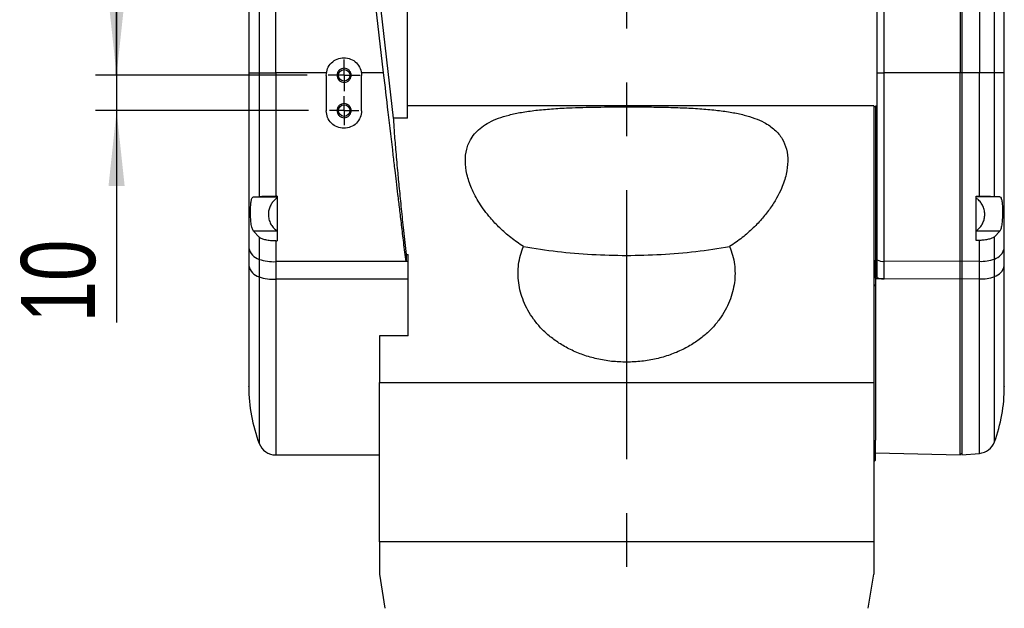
# Model space of a CAD drawing. Extents: x 0 to 841, y 0 to 594.
# Tile 110 of 142: x 715 to 761, y 288 to 316. Entities that reach past the tile are written whole.
import ezdxf

# ---------------------------------------------------------------- set-up
doc = ezdxf.new("R2010")
doc.units = 0
doc.linetypes.add('CENTERX2', pattern=[20.32, 12.7, -2.54, 2.54, -2.54])
doc.layers.get('0').update_dxf_attribs({"linetype": 'CONTINUOUS'})
doc.styles.add('SLDTEXTSTYLE0', font='TXT', dxfattribs={"width": 0.75})
doc.dimstyles.new('SLDDIMSTYLE2', dxfattribs={"dimtxt": 3.5, "dimasz": 3.556, "dimexe": 0, "dimexo": 0.0625, "dimgap": 0.875, "dimtad": 1, "dimlfac": 6, "dimrnd": 1e-09, "dimzin": 12, "dimtxsty": 'SLDTEXTSTYLE0', "dimsah": 1, "dimcen": 0.09, "dimazin": 3, "dimtfac": 1, "dimtofl": 0, "dimtmove": 0, "dimatfit": 3, "dimtolj": 1, "dimtzin": 12})
doc.dimstyles.new('SLDDIMSTYLE3', dxfattribs={"dimtxt": 3.5, "dimasz": 3.556, "dimexe": 0, "dimexo": 0.0625, "dimgap": 0.875, "dimtad": 1, "dimdec": 0, "dimlfac": 6, "dimrnd": 1e-09, "dimzin": 12, "dimtxsty": 'SLDTEXTSTYLE0', "dimsah": 1, "dimcen": 0.09, "dimazin": 3, "dimtfac": 1, "dimtdec": 0, "dimtmove": 0, "dimatfit": 3, "dimtolj": 1, "dimtzin": 12})

# ---------------------------------------------------------------- blocks, each defined once
blk = doc.blocks.new('_D_78')
at = {"color": 7, "linetype": 'CONTINUOUS'}
for p, q in [((719.327, 313.454), (719.327, 319.8)), ((728.319, 313.454), (718.327, 313.454)), ((719.327, 313.454), (719.327, 311.788)), ((728.382, 311.788), (718.327, 311.788)), ((719.327, 311.788), (719.327, 301.796))]:
    blk.add_line(p, q, dxfattribs=at)
for points in [[(719.327, 313.454), (719.708, 317.008), (718.946, 317.008)], [(719.327, 311.788), (718.946, 308.234), (719.708, 308.234)]]:
    blk.add_solid(points, dxfattribs=at)
at = {"color": 7, "linetype": 'CONTINUOUS', "insert": (714.815, 301.796, 54.492), "char_height": 3.5, "attachment_point": 1, "rotation": 90, "style": 'SLDTEXTSTYLE0'}
blk.add_mtext('10', dxfattribs=at)
blk = doc.blocks.new('_D_79')
at = {"color": 7, "linetype": 'CONTINUOUS'}
for p, q in [((727.819, 330.122), (718.327, 330.122)), ((719.327, 330.122), (719.327, 313.455)), ((728.319, 313.455), (718.327, 313.455))]:
    blk.add_line(p, q, dxfattribs=at)
for points in [[(719.327, 330.122), (718.946, 326.566), (719.708, 326.566)], [(719.327, 313.455), (719.708, 317.011), (718.946, 317.011)]]:
    blk.add_solid(points, dxfattribs=at)
at = {"color": 7, "linetype": 'CONTINUOUS', "insert": (714.815, 319.18, 54.835), "char_height": 3.5, "attachment_point": 1, "rotation": 90, "style": 'SLDTEXTSTYLE0'}
blk.add_mtext('100', dxfattribs=at)
blk = doc.blocks.new('SW_CENTERMARKSYMBOL_43')
at = {"color": 0, "linetype": 'CONTINUOUS'}
for p, q in [((0, 0.417), (0, 0.687)), ((-0.417, 0), (-0.687, 0)), ((0, 0), (-0.417, 0)), ((0, 0), (0, 0.417)), ((0, 0), (0, -0.417)), ((0, 0), (0.417, 0)), ((0.417, 0), (0.687, 0)), ((0, -0.417), (0, -0.687))]:
    blk.add_line(p, q, dxfattribs=at)
blk = doc.blocks.new('SW_CENTERMARKSYMBOL_44')
at = {"color": 0, "linetype": 'CONTINUOUS'}
for p, q in [((0, 0.417), (0, 0.75)), ((-0.417, 0), (-0.75, 0)), ((0, 0), (-0.417, 0)), ((0, 0), (0, 0.417)), ((0, 0), (0, -0.417)), ((0, 0), (0.417, 0)), ((0.417, 0), (0.75, 0)), ((0, -0.417), (0, -0.75))]:
    blk.add_line(p, q, dxfattribs=at)

msp = doc.modelspace()

# ---------------------------------------------------------------- linework, layer by layer
at = {"color": 7, "linetype": 'CENTERX2'}
msp.add_line((743.4022, 369.0019), (743.4022, 133.4118), dxfattribs=at)
at = {"color": 7, "linetype": 'CONTINUOUS'}
for p, q in [((725.5688, 331.7867), (725.5688, 313.5662)), ((755.2355, 313.5661), (755.2355, 331.7866)), ((755.5601, 313.5661), (755.5601, 331.7866)), ((759.1522, 331.7866), (759.1522, 313.5661)), ((759.2355, 331.7866), (759.2355, 313.5661)), ((761.2355, 313.5662), (761.2355, 331.7867)), ((726.0609, 330.7626), (726.0609, 313.5661)), ((726.8396, 313.5661), (726.8396, 330.6641)), ((760.0634, 330.6774), (760.0634, 313.5661)), ((760.7726, 313.5661), (760.7726, 330.777)), ((731.9354, 313.5661), (731.2355, 319.5897)), ((731.7337, 317.0897), (732.3916, 311.4359)), ((733.0658, 311.4359), (733.0658, 317.0897)), ((726.0609, 313.5661), (726.0609, 307.7399)), ((729.2325, 313.5661), (726.8396, 313.5661)), ((726.8396, 313.5661), (726.8396, 307.7512)), ((729.2247, 313.4522), (729.2247, 311.7855)), ((731.9354, 313.5661), (730.8835, 313.5661)), ((730.8913, 311.7855), (730.8913, 313.4522)), ((759.1522, 313.5661), (755.5601, 313.5661)), ((755.5601, 304.6824), (755.5601, 313.5661)), ((759.2355, 313.5661), (759.1522, 313.5661)), ((759.1522, 304.6638), (759.1522, 313.5661)), ((760.0634, 313.5661), (759.2355, 313.5661)), ((760.0634, 307.7497), (760.0634, 313.5661)), ((760.7726, 307.7383), (760.7726, 313.5661)), ((755.0692, 312.0169), (733.0658, 312.0169)), ((755.1022, 311.9637), (755.0684, 311.9299)), ((755.1355, 311.9637), (755.1022, 311.9637)), ((755.1859, 312.0053), (755.1518, 312.0053)), ((733.0658, 311.4359), (732.3916, 311.4359)), ((725.7873, 307.7215), (726.0609, 307.7399)), ((725.7873, 307.7215), (726.9022, 307.7215)), ((726.9022, 307.7512), (726.8396, 307.7512)), ((726.9022, 307.7512), (726.9022, 305.6394)), ((755.1855, 307.901), (755.2355, 307.9013)), ((759.9022, 307.7499), (760.0634, 307.7497)), ((759.9022, 305.6584), (759.9022, 307.7499)), ((761.017, 307.7215), (759.9022, 307.7215)), ((760.7726, 307.7383), (761.017, 307.7215)), ((726.0609, 305.8142), (725.7872, 306.0994)), ((726.9022, 306.0994), (725.7872, 306.0994)), ((761.0171, 306.0994), (759.9022, 306.0994)), ((761.0171, 306.0994), (760.7726, 305.8396)), ((726.0609, 305.8142), (726.0609, 304.77)), ((726.8396, 305.6394), (726.8396, 304.6638)), ((726.8396, 305.6394), (726.9022, 305.6394)), ((760.0634, 305.663), (759.9022, 305.6584)), ((760.0634, 304.6782), (760.0634, 305.663)), ((760.7726, 304.7854), (760.7726, 305.8396)), ((725.5688, 305.2986), (725.5688, 304.4672)), ((732.9906, 304.9937), (732.9906, 304.6638)), ((732.9906, 304.9937), (733.0912, 304.9937)), ((733.0912, 304.6638), (733.0912, 304.9937)), ((761.2355, 304.4672), (761.2355, 305.2986)), ((726.0609, 304.77), (726.0609, 303.9386)), ((732.9906, 304.6638), (726.8396, 304.6638)), ((726.8396, 304.6638), (726.8396, 303.8324)), ((733.0912, 304.6638), (732.9906, 304.6638)), ((733.0912, 303.8324), (733.0912, 304.6638)), ((755.1522, 304.77), (755.1855, 304.77)), ((755.1522, 304.77), (755.1522, 303.8532)), ((755.2355, 303.917), (755.2355, 304.7484)), ((759.1522, 304.6638), (755.5601, 304.6824)), ((755.5601, 303.851), (755.5601, 304.6824)), ((759.2355, 304.6803), (759.1522, 304.6638)), ((759.1522, 303.8324), (759.1522, 304.6638)), ((760.0634, 304.6782), (759.2355, 304.6638)), ((759.2355, 304.6638), (759.2355, 303.8324)), ((760.0634, 303.8468), (760.0634, 304.6782)), ((760.7726, 303.954), (760.7726, 304.7854)), ((733.0912, 303.8324), (726.8396, 303.8324)), ((755.0684, 303.5764), (755.1022, 303.5427)), ((755.1022, 303.5427), (755.1355, 303.5427)), ((755.5601, 303.851), (755.1522, 303.8532)), ((759.1522, 303.8324), (755.5601, 303.851)), ((759.2355, 303.8489), (759.1522, 303.8324)), ((759.1522, 295.5437), (759.1522, 303.8324)), ((760.0634, 303.8468), (759.2355, 303.8324)), ((731.7355, 301.16), (731.7355, 299.639)), ((733.0912, 301.16), (731.7355, 301.16)), ((731.7355, 299.639), (731.7355, 298.9592)), ((755.0688, 299.639), (755.0688, 298.9592)), ((731.7355, 298.9592), (755.0688, 298.9592)), ((731.7355, 291.4459), (731.7355, 298.9592)), ((755.0688, 298.9592), (755.0688, 291.4459)), ((755.1188, 295.2622), (755.1188, 296.1724)), ((755.1514, 295.6484), (759.1522, 295.5437)), ((726.8393, 295.5437), (731.7355, 295.5437)), ((755.1022, 295.2622), (755.1188, 295.2622)), ((755.1188, 295.2622), (755.1529, 295.2962)), ((759.1522, 295.5437), (759.2357, 295.6272)), ((759.2353, 295.5437), (760.0634, 295.6161)), ((755.0688, 291.4459), (731.7355, 291.4459)), ((731.7355, 291.4405), (731.7355, 291.4459)), ((755.0688, 291.4405), (755.0688, 291.4459)), ((755.0688, 291.4405), (731.7355, 291.4405)), ((731.7355, 291.4405), (731.7355, 289.9238)), ((755.0688, 291.4405), (755.0688, 289.9238)), ((731.7355, 289.9238), (731.994, 288.3071)), ((754.8104, 288.3071), (755.0688, 289.9238))]:
    msp.add_line(p, q, dxfattribs=at)
at = {"color": 8, "linetype": 'CONTINUOUS'}
for p, q in [((755.1355, 303.8826), (755.1355, 304.7315)), ((726.0609, 303.9386), (726.0609, 296.0801)), ((760.0634, 295.6161), (760.0634, 303.8468)), ((760.7726, 296.1581), (760.7726, 303.954)), ((755.1022, 296.2043), (755.1022, 295.2622))]:
    msp.add_line(p, q, dxfattribs=at)
at = {"color": 7, "linetype": 'CONTINUOUS'}
for points in [[(725.5688, 313.5662), (725.5766, 313.5662), (725.5999, 313.5662), (725.6387, 313.5661), (725.6929, 313.5661), (725.7623, 313.5661), (725.847, 313.5661), (725.9465, 313.5661), (726.0609, 313.5661)], [(726.0609, 313.5661), (726.1143, 313.5661), (726.1842, 313.5661), (726.269, 313.5661), (726.3668, 313.5661), (726.4752, 313.5661), (726.592, 313.5661), (726.7143, 313.5661), (726.8396, 313.5661)], [(755.2355, 313.5661), (755.2417, 313.5661), (755.26, 313.5661), (755.2899, 313.5661), (755.3301, 313.5661), (755.3791, 313.5661), (755.4352, 313.5661), (755.4963, 313.5661), (755.5601, 313.5661)], [(760.7726, 313.5661), (760.7243, 313.5661), (760.6613, 313.5661), (760.5849, 313.5661), (760.4967, 313.5661), (760.3984, 313.5661), (760.292, 313.5661), (760.1795, 313.5661), (760.0634, 313.5661)], [(761.2355, 313.5662), (761.2282, 313.5662), (761.2063, 313.5662), (761.1698, 313.5661), (761.1189, 313.5661), (761.0535, 313.5661), (760.9739, 313.5661), (760.8803, 313.5661), (760.7726, 313.5661)]]:
    msp.add_lwpolyline(points, dxfattribs=at)
for centre in [(730.0688, 313.455), (730.0688, 311.7883)]:
    msp.add_circle(centre, 0.2702, dxfattribs=at)
for centre, radius, start, end in [((755.1355, 311.9803), 0.0167, 270, 0), ((726.2819, 305.469), 0.7331, 193.43709, 252.45644), ((760.5471, 305.4541), 0.7057, 288.63716, 347.27326), ((726.2819, 304.6376), 0.7331, 193.43709, 252.45644), ((726.731, 306.7765), 2.1155, 251.53328, 272.94154), ((755.4838, 305.1388), 0.4627, 237.54721, 279.49022), ((760.1338, 306.6115), 1.9346, 267.91282, 289.28129), ((760.5471, 304.6227), 0.7057, 288.63716, 347.27326), ((726.731, 305.9452), 2.1155, 251.53328, 272.94154), ((760.1338, 305.7801), 1.9346, 267.91282, 289.28129), ((733.0688, 298.752), 7.5, 180, 200.87007), ((753.7355, 298.752), 7.5, 339.76562, 0), ((759.9907, 296.4463), 0.8333, 275, 339.76562), ((726.8396, 296.377), 0.8333, 200.87007, 269.82282), ((755.1022, 295.2288), 0.0333, 90, 180)]:
    msp.add_arc(centre, radius, start, end, dxfattribs=at)
for points, knots in [([(729.2247, 313.4522), (729.2372, 313.5614), (729.2622, 313.7798), (729.4549, 314.0552), (729.7304, 314.2479), (729.9488, 314.273), (730.058, 314.2855)], [0, 0, 0, 0, 0.250006, 0.5000018, 0.7499987, 1, 1, 1, 1]), ([(730.058, 314.2855), (730.1672, 314.273), (730.3856, 314.2479), (730.661, 314.0552), (730.8537, 313.7798), (730.8788, 313.5614), (730.8913, 313.4522)], [0, 0, 0, 0, 0.2500005, 0.4999976, 0.749994, 1, 1, 1, 1]), ([(730.0688, 313.7883), (730.0252, 313.7833), (729.938, 313.7732), (729.827, 313.6962), (729.7529, 313.586), (729.7269, 313.455), (729.7529, 313.324), (729.827, 313.2138), (729.938, 313.1367), (730.0252, 313.1267), (730.0688, 313.1217)], [0, 0, 0, 0, 0.1250013, 0.2499952, 0.3750003, 0.5000058, 0.624993, 0.749998, 0.8750023, 1, 1, 1, 1]), ([(730.0688, 313.1217), (730.1124, 313.1267), (730.1997, 313.1367), (730.3106, 313.2138), (730.3848, 313.324), (730.4108, 313.455), (730.3848, 313.586), (730.3106, 313.6962), (730.1997, 313.7732), (730.1124, 313.7833), (730.0688, 313.7883)], [0, 0, 0, 0, 0.1249967, 0.2500023, 0.3750068, 0.4999942, 0.625, 0.7500045, 0.8749996, 1, 1, 1, 1]), ([(725.5688, 313.5662), (725.5688, 312.6417), (725.5688, 310.7924), (725.5688, 308.0285), (725.5688, 306.2085), (725.5688, 305.2986)], [0, 0, 0, 0, 0.3333059, 0.6666897, 1, 1, 1, 1]), ([(732.9906, 304.6638), (732.9544, 304.9639), (732.8849, 305.5392), (732.7853, 306.3684), (732.6948, 307.1242), (732.6133, 307.8062), (732.541, 308.4135), (732.4678, 309.0295), (732.3386, 310.1207), (732.1583, 311.6524), (732.0072, 312.9495), (731.9354, 313.5661)], [0, 0, 0, 0, 0.1023891, 0.1962503, 0.2815825, 0.3583866, 0.4266626, 0.4864095, 0.5658442, 0.7936056, 1, 1, 1, 1]), ([(755.2355, 304.7484), (755.2355, 305.7188), (755.2355, 307.6598), (755.2355, 310.6077), (755.2355, 312.58), (755.2355, 313.5661)], [0, 0, 0, 0, 0.3333032, 0.6666884, 1, 1, 1, 1]), ([(759.2355, 313.5661), (759.2355, 312.5705), (759.2355, 310.5794), (759.2355, 307.6032), (759.2355, 305.6436), (759.2355, 304.6638)], [0, 0, 0, 0, 0.33333404, 0.66666675, 1, 1, 1, 1]), ([(761.2355, 305.2986), (761.2355, 306.2085), (761.2355, 308.0285), (761.2355, 310.7924), (761.2355, 312.6417), (761.2355, 313.5662)], [0, 0, 0, 0, 0.33330552, 0.66668918, 1, 1, 1, 1]), ([(730.0688, 312.1216), (730.0252, 312.1166), (729.938, 312.1065), (729.8271, 312.0295), (729.7529, 311.9193), (729.7269, 311.7883), (729.753, 311.6573), (729.8271, 311.5472), (729.938, 311.4702), (730.0252, 311.4601), (730.0688, 311.4551)], [0, 0, 0, 0, 0.1249987, 0.2500013, 0.3749927, 0.5000048, 0.6249985, 0.7500054, 0.8749976, 1, 1, 1, 1]), ([(730.0688, 311.4551), (730.1124, 311.4601), (730.1997, 311.4702), (730.3106, 311.5472), (730.3847, 311.6573), (730.4107, 311.7883), (730.3847, 311.9193), (730.3106, 312.0295), (730.1997, 312.1065), (730.1124, 312.1166), (730.0688, 312.1216)], [0, 0, 0, 0, 0.1250025, 0.2499939, 0.3750016, 0.4999952, 0.6250072, 0.7499994, 0.8750011, 1, 1, 1, 1]), ([(738.5349, 305.3715), (738.3331, 305.5105), (737.9376, 305.7828), (737.4182, 306.2417), (736.9054, 306.783), (736.4388, 307.414), (736.0681, 308.1157), (735.8461, 308.7881), (735.7681, 309.4133), (735.8321, 309.9816), (736.0162, 310.4246), (736.2712, 310.7635), (736.5584, 311.0212), (736.9163, 311.2447), (737.348, 311.434), (737.8571, 311.5898), (738.4467, 311.7138), (739.1161, 311.8079), (739.8618, 311.8755), (740.8228, 311.9289), (742.0099, 311.9612), (742.9353, 311.965), (743.4022, 311.9669)], [0, 0, 0, 0, 0.0442862, 0.0867634, 0.1275172, 0.184803, 0.2400594, 0.2931132, 0.345745, 0.398196, 0.4514944, 0.4878616, 0.525215, 0.5636269, 0.6038115, 0.6459055, 0.6900078, 0.7368582, 0.7858221, 0.8368201, 0.9176659, 1, 1, 1, 1]), ([(743.4022, 311.9669), (743.7174, 311.966), (744.3428, 311.9642), (745.2614, 311.9487), (746.1358, 311.9207), (746.9516, 311.8748), (747.6973, 311.8069), (748.365, 311.7125), (748.9532, 311.5883), (749.4624, 311.4319), (749.9606, 311.2123), (750.4121, 310.9042), (750.7666, 310.4781), (750.973, 309.9775), (751.0361, 309.4107), (750.9576, 308.7849), (750.7604, 308.19), (750.4938, 307.652), (750.1963, 307.1812), (749.8278, 306.7077), (749.3844, 306.2401), (748.8664, 305.7827), (748.4714, 305.5106), (748.2694, 305.3715)], [0, 0, 0, 0, 0.0556092, 0.1103222, 0.1637553, 0.2148523, 0.2638413, 0.3106444, 0.354535, 0.3966784, 0.4371599, 0.4940931, 0.5490687, 0.6020752, 0.6544775, 0.7069205, 0.7603267, 0.7967866, 0.8342776, 0.8728735, 0.9133389, 0.9556835, 1, 1, 1, 1]), ([(755.0688, 312.0062), (755.0688, 312.0092), (755.0688, 312.0226), (755.0688, 311.9477), (755.0688, 311.813), (755.0688, 311.7457)], [0, 0, 0, 0, 0.1283517, 0.5641757, 1, 1, 1, 1]), ([(755.0688, 311.9082), (755.0688, 311.9113), (755.0688, 311.9198), (755.0688, 311.7349), (755.0688, 311.3784), (755.0688, 310.8576), (755.0688, 310.2048), (755.0688, 309.4484), (755.0688, 308.889), (755.0688, 308.6094)], [0, 0, 0, 0, 0.0859589, 0.238299, 0.3906389, 0.5429802, 0.6953197, 0.8476596, 1, 1, 1, 1]), ([(755.1522, 312.0042), (755.1522, 312.0046), (755.1522, 312.0318), (755.1522, 311.9358), (755.1522, 311.7056), (755.1522, 311.3039), (755.1522, 310.7709), (755.1522, 310.1207), (755.1522, 309.3796), (755.1522, 308.5766), (755.1522, 307.7396), (755.1522, 307.1878), (755.1522, 306.9118)], [0, 0, 0, 0, 0.0015927, 0.1125268, 0.223461, 0.3343953, 0.4453289, 0.5562632, 0.6671982, 0.7781325, 0.8890656, 1, 1, 1, 1]), ([(730.058, 310.9522), (729.9488, 310.9647), (729.7304, 310.9898), (729.4549, 311.1825), (729.2622, 311.4579), (729.2372, 311.6763), (729.2247, 311.7855)], [0, 0, 0, 0, 0.2499997, 0.4999979, 0.7500074, 1, 1, 1, 1]), ([(730.8913, 311.7855), (730.8788, 311.6763), (730.8537, 311.4579), (730.661, 311.1825), (730.3856, 310.9898), (730.1672, 310.9647), (730.058, 310.9522)], [0, 0, 0, 0, 0.2499926, 0.5000028, 0.7500011, 1, 1, 1, 1]), ([(732.3916, 311.4359), (732.3966, 311.3423), (732.4067, 311.1546), (732.431, 310.7993), (732.4614, 310.4007), (732.4978, 309.9588), (732.5396, 309.4796), (732.5949, 308.8729), (732.6677, 308.1098), (732.7617, 307.1674), (732.8689, 306.1275), (732.9494, 305.3782), (732.9906, 304.9937)], [0, 0, 0, 0, 0.08491153, 0.17041701, 0.25652395, 0.3365979, 0.41774533, 0.49997093, 0.61975682, 0.74343406, 0.86833849, 1, 1, 1, 1]), ([(755.0688, 308.6094), (755.0688, 308.3019), (755.0688, 307.687), (755.0688, 306.6578), (755.0688, 305.5676), (755.0688, 304.4228), (755.0688, 303.2411), (755.0688, 302.0386), (755.0688, 300.8292), (755.0688, 300.0358), (755.0688, 299.639)], [0, 0, 0, 0, 0.1250002, 0.2499996, 0.3750001, 0.4999993, 0.6249994, 0.7499995, 0.8749998, 1, 1, 1, 1]), ([(725.6501, 307.0532), (725.6522, 307.1447), (725.6562, 307.3247), (725.6818, 307.5385), (725.723, 307.6879), (725.7657, 307.7102), (725.7873, 307.7215)], [0, 0, 0, 0, 0.2509799, 0.4942545, 0.7434066, 1, 1, 1, 1]), ([(726.0609, 307.7399), (726.0979, 307.7415), (726.1715, 307.7447), (726.3616, 307.7483), (726.5889, 307.7507), (726.7562, 307.751), (726.8396, 307.7512)], [0, 0, 0, 0, 0.25298602, 0.50342076, 0.75252813, 1, 1, 1, 1]), ([(760.0634, 307.7497), (760.1396, 307.7494), (760.2949, 307.7488), (760.4975, 307.7464), (760.6701, 307.7429), (760.7371, 307.7398), (760.7726, 307.7383)], [0, 0, 0, 0, 0.2443777, 0.4973483, 0.7338991, 1, 1, 1, 1]), ([(761.017, 307.7215), (761.0393, 307.7095), (761.0833, 307.6858), (761.125, 307.527), (761.1493, 307.2994), (761.1569, 307.0186), (761.1493, 306.7218), (761.1251, 306.4489), (761.0833, 306.2213), (761.0394, 306.1404), (761.0171, 306.0994)], [0, 0, 0, 0, 0.12833403, 0.25283641, 0.37436687, 0.49999198, 0.62555056, 0.74703745, 0.87173443, 1, 1, 1, 1]), ([(726.8972, 307.6563), (726.8757, 307.6423), (726.8042, 307.5958), (726.701, 307.4868), (726.594, 307.3297), (726.5191, 307.1427), (726.4845, 306.9342), (726.4991, 306.7122), (726.5658, 306.4998), (726.6783, 306.3162), (726.791, 306.19), (726.873, 306.1371), (726.8979, 306.121)], [0, 0, 0, 0, 0.0425906, 0.1414809, 0.2464589, 0.3570198, 0.4729804, 0.5946921, 0.7232738, 0.8382809, 0.9507897, 1, 1, 1, 1]), ([(759.9071, 306.12), (759.9286, 306.134), (760.0001, 306.1806), (760.1034, 306.2896), (760.2103, 306.4467), (760.2852, 306.6336), (760.3198, 306.8421), (760.3053, 307.0641), (760.2385, 307.2765), (760.126, 307.4601), (760.0133, 307.5864), (759.9314, 307.6393), (759.9064, 307.6554)], [0, 0, 0, 0, 0.0425936, 0.1414839, 0.2464617, 0.3570175, 0.4729833, 0.5946894, 0.723271, 0.838278, 0.9507867, 1, 1, 1, 1]), ([(725.7872, 306.0994), (725.7643, 306.1421), (725.719, 306.2262), (725.6771, 306.4648), (725.6526, 306.7511), (725.651, 306.9514), (725.6501, 307.0532)], [0, 0, 0, 0, 0.256478, 0.5058696, 0.7487772, 1, 1, 1, 1]), ([(755.1522, 306.9118), (755.1522, 306.7125), (755.1522, 306.314), (755.1522, 305.752), (755.1522, 305.2261), (755.1522, 304.922), (755.1522, 304.77)], [0, 0, 0, 0, 0.25000041, 0.49999895, 0.74999831, 1, 1, 1, 1]), ([(726.8396, 305.6394), (726.7571, 305.6417), (726.5896, 305.6464), (726.366, 305.6833), (726.1744, 305.7388), (726.1002, 305.7881), (726.0609, 305.8142)], [0, 0, 0, 0, 0.2449758, 0.4973205, 0.7338071, 1, 1, 1, 1]), ([(760.7726, 305.8396), (760.7371, 305.8149), (760.6699, 305.7683), (760.4972, 305.714), (760.2946, 305.6758), (760.1396, 305.6672), (760.0634, 305.663)], [0, 0, 0, 0, 0.2664074, 0.5032206, 0.7558914, 1, 1, 1, 1]), ([(743.4022, 299.92), (743.1669, 299.9273), (742.6971, 299.9419), (742.012, 300.0627), (741.3596, 300.2482), (740.7584, 300.4997), (740.2171, 300.8055), (739.7449, 301.1531), (739.3424, 301.5336), (739.008, 301.9368), (738.7389, 302.3585), (738.5338, 302.7883), (738.3882, 303.2262), (738.302, 303.665), (738.2715, 304.1036), (738.3004, 304.5379), (738.3819, 304.9657), (738.4838, 305.236), (738.5349, 305.3715)], [0, 0, 0, 0, 0.0809951, 0.1617383, 0.2389855, 0.3144467, 0.3859521, 0.4529229, 0.516109, 0.5763266, 0.632897, 0.6881021, 0.7403971, 0.7925987, 0.8438991, 0.8948978, 0.9472942, 1, 1, 1, 1]), ([(738.5349, 305.3715), (739.0658, 305.2885), (740.1234, 305.1231), (741.7588, 304.984), (742.8556, 304.9656), (743.4022, 304.9565)], [0, 0, 0, 0, 0.3357392, 0.6689572, 1, 1, 1, 1]), ([(748.2694, 305.3715), (748.3202, 305.2362), (748.4217, 304.9662), (748.5038, 304.5391), (748.5327, 304.1059), (748.5027, 303.6679), (748.417, 303.2294), (748.2719, 302.7918), (748.0671, 302.3615), (747.7976, 301.9379), (747.4631, 301.5344), (747.0603, 301.1546), (746.5912, 300.8081), (746.0518, 300.5027), (745.4524, 300.2512), (744.8022, 300.0638), (744.1135, 299.9436), (743.6413, 299.928), (743.4022, 299.92)], [0, 0, 0, 0, 0.0526238, 0.1049416, 0.1558925, 0.2069478, 0.2592433, 0.3115541, 0.3664923, 0.4234434, 0.4841742, 0.5465391, 0.6137404, 0.6847418, 0.7598617, 0.8374055, 0.9176467, 1, 1, 1, 1]), ([(743.4022, 304.9565), (743.9487, 304.9656), (745.0455, 304.984), (746.6809, 305.1231), (747.7385, 305.2885), (748.2694, 305.3715)], [0, 0, 0, 0, 0.3310428, 0.6642608, 1, 1, 1, 1]), ([(725.5688, 304.4672), (725.5688, 304.1648), (725.5688, 303.56), (725.5688, 302.6989), (725.5688, 301.8904), (725.5688, 301.1506), (725.5688, 300.4915), (725.5688, 299.9246), (725.5688, 299.4599), (725.5688, 299.1033), (725.5688, 298.8692), (725.5688, 298.7543), (725.5688, 298.7641), (725.5688, 298.7672)], [0, 0, 0, 0, 0.0954348, 0.1908694, 0.2863032, 0.3817383, 0.4771724, 0.5726071, 0.6680421, 0.7634766, 0.8589109, 0.9543456, 1, 1, 1, 1]), ([(761.2355, 298.7672), (761.2355, 298.7641), (761.2355, 298.7543), (761.2355, 298.8692), (761.2355, 299.1033), (761.2355, 299.4599), (761.2355, 299.9246), (761.2355, 300.4915), (761.2355, 301.1506), (761.2355, 301.8904), (761.2355, 302.6989), (761.2355, 303.56), (761.2355, 304.1648), (761.2355, 304.4672)], [0, 0, 0, 0, 0.04565442, 0.14108914, 0.23652344, 0.33195788, 0.42739291, 0.52282762, 0.61826173, 0.71369677, 0.8091306, 0.90456521, 1, 1, 1, 1]), ([(733.0912, 301.16), (733.0912, 301.5893), (733.0912, 302.448), (733.0912, 303.3709), (733.0912, 303.8324)], [0, 0, 0, 0, 0.4999986, 1, 1, 1, 1]), ([(755.1522, 303.8532), (755.1522, 303.4262), (755.1522, 302.5722), (755.1522, 301.3549), (755.1522, 300.2099), (755.1522, 299.1596), (755.1522, 298.2195), (755.1522, 297.4092), (755.1522, 296.7276), (755.1522, 296.4026), (755.1522, 296.2401)], [0, 0, 0, 0, 0.1250004, 0.2500001, 0.3750002, 0.5000001, 0.6249998, 0.7499997, 0.8749997, 1, 1, 1, 1]), ([(755.2355, 303.917), (755.2403, 303.9085), (755.25, 303.8915), (755.3247, 303.8699), (755.4317, 303.8546), (755.5173, 303.8522), (755.5601, 303.851)], [0, 0, 0, 0, 0.2500001, 0.49999998, 0.75000067, 1, 1, 1, 1]), ([(759.2355, 303.8324), (759.2355, 303.3938), (759.2355, 302.5167), (759.2355, 301.2678), (759.2355, 300.0952), (759.2355, 299.0223), (759.2355, 298.0665), (759.2355, 297.2442), (759.2355, 296.5703), (759.2355, 296.0531), (759.2355, 295.7136), (759.2355, 295.5471), (759.2355, 295.5612), (759.2355, 295.5658)], [0, 0, 0, 0, 0.0954348, 0.1908689, 0.2863033, 0.3817384, 0.4771728, 0.5726071, 0.6680418, 0.7634765, 0.8589111, 0.9543456, 1, 1, 1, 1]), ([(755.1522, 295.3004), (755.1522, 295.3044), (755.1522, 295.313), (755.1522, 295.4266), (755.1522, 295.619), (755.1522, 295.8856), (755.1522, 296.1219), (755.1522, 296.2401)], [0, 0, 0, 0, 0.1774834, 0.3831127, 0.5887429, 0.7943725, 1, 1, 1, 1])]:
    msp.add_open_spline(points, degree=3, knots=knots, dxfattribs=at)
at = {"color": 8, "linetype": 'CONTINUOUS'}
msp.add_open_spline([(726.8396, 303.8324), (726.8396, 303.4038), (726.8396, 302.5465), (726.8396, 301.324), (726.8396, 300.1734), (726.8396, 299.1166), (726.8396, 298.1702), (726.8396, 297.3496), (726.8396, 296.6688), (726.8396, 296.1368), (726.8396, 295.7699), (726.8396, 295.5667), (726.8396, 295.5624), (726.8396, 295.5606)], degree=3, knots=[0, 0, 0, 0, 0.0932524, 0.1865053, 0.2797578, 0.3730107, 0.4662634, 0.5595161, 0.6527686, 0.7460213, 0.8392738, 0.9325265, 1, 1, 1, 1], dxfattribs=at)

# ---------------------------------------------------------------- block references
at = {"color": 7, "linetype": 'CONTINUOUS'}
for name, p in [('SW_CENTERMARKSYMBOL_44', (730.0688, 313.455)), ('SW_CENTERMARKSYMBOL_43', (730.0688, 311.7883))]:
    msp.add_blockref(name, p, dxfattribs=at)

# ---------------------------------------------------------------- dimensions: what is measured, and where the dimension line sits
for base, p1, p2, dimstyle, picture, middle in [((719.3269, 313.455), (728.8188, 330.1217), (729.3189, 313.455), 'SLDDIMSTYLE2', '_D_79', (719.3269, 323.0593)), ((719.3269, 311.7877), (729.3189, 313.4543), (729.382, 311.7877), 'SLDDIMSTYLE3', '_D_78', (719.3269, 304.3823))]:
    dim = msp.add_linear_dim(base=base, p1=p1, p2=p2, angle=90, dimstyle=dimstyle, dxfattribs=at)
    dim.commit()
    dim.dimension.update_dxf_attribs({"geometry": picture, "text_midpoint": middle, "dimtype": 160})

doc.saveas('drawing.dxf')
